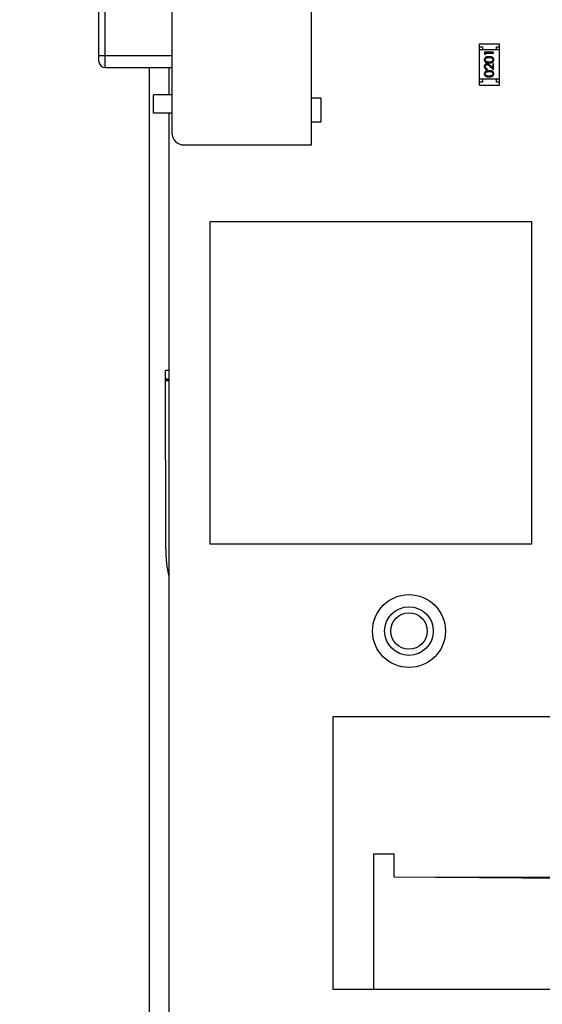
# Model space of a CAD drawing. Header units: millimetres. Extents: x -21 to 173, y -170 to -77.
# Tile 45 of 95: x 103 to 112, y -133 to -117. Entities that reach past the tile are written whole.
import ezdxf

# ---------------------------------------------------------------- set-up
doc = ezdxf.new("R2010")
doc.units = ezdxf.units.MM
doc.header["$LTSCALE"] = 1.21
doc.header["$MEASUREMENT"] = 0
doc.header["$PDMODE"] = 3
doc.header["$PDSIZE"] = 0.3125
doc.layers.get('0').update_dxf_attribs({"linetype": 'CONTINUOUS'})
doc.layers.get('DEFPOINTS').update_dxf_attribs({"linetype": 'CONTINUOUS'})
doc.layers.add('Dim', color=3, linetype='CONTINUOUS', lineweight=25)
doc.styles.get("Standard").update_dxf_attribs({"font": 'txt', "width": 0.8})
doc.dimstyles.get("Standard").update_dxf_attribs({"dimtxt": 0.15625, "dimasz": 0.1875, "dimexe": 0.125, "dimexo": 0.0625, "dimgap": 0.09, "dimtad": 0, "dimtih": 1, "dimtoh": 1, "dimzin": 4, "dimdsep": 46, "dimtxsty": 'STANDARD', "dimblk": '_FILLED', "dimblk1": '_FILLED', "dimblk2": '_FILLED', "dimcen": 0.09, "dimazin": 1, "dimtp": 0.01, "dimtm": 0.01, "dimtfac": 1, "dimtofl": 0, "dimtmove": 0, "dimatfit": 3, "dimldrblk": '_FILLED', "dimfxl": 1, "dimtolj": 1, "dimtzin": 4, "dimarcsym": 0})

# ---------------------------------------------------------------- blocks, each defined once
blk = doc.blocks.new('_FILLED')
at = {"color": 0, "linetype": 'ByBlock'}
blk.add_solid([(0, 0), (-1, 0.1667), (-1, -0.1667)], dxfattribs=at)
blk = doc.blocks.new('*D65')
at = {"layer": 'DEFPOINTS', "color": 0}
for p in [(105.53, -92.632), (171.147, -92.632), (151.345, -159.332)]:
    blk.add_point(p, dxfattribs=at)
at = {"layer": 'Dim', "color": 0, "lineweight": -2}
for p, q in [((105.592, -92.632), (171.272, -92.632)), ((171.147, -95.132), (171.147, -122.059)), ((171.147, -156.832), (171.147, -129.906)), ((151.408, -159.332), (171.272, -159.332))]:
    blk.add_line(p, q, dxfattribs=at)
at = {"layer": 'Dim', "color": 0, "lineweight": -2, "xscale": 2.5, "yscale": 2.5, "zscale": 2.5}
for p, rotation in [((171.147, -92.632), 90), ((171.147, -159.332), 270)]:
    blk.add_blockref('_FILLED', p, dxfattribs=dict(at, rotation=rotation))
at = {"layer": 'Dim', "color": 0, "insert": (171.147, -125.982), "char_height": 2.5, "attachment_point": 5, "rotation": 90, "line_spacing_factor": 2.5}
blk.add_mtext('\\A1;66.70', dxfattribs=at)
blk = doc.blocks.new('*D71')
at = {"layer": 'DEFPOINTS', "color": 0}
for p in [(104.705, -107.182), (92.816, -117.032), (104.705, -117.032)]:
    blk.add_point(p, dxfattribs=at)
at = {"layer": 'Dim', "color": 0, "lineweight": -2}
for p, q in [((92.816, -104.682), (92.816, -102.182)), ((104.642, -107.182), (92.691, -107.182)), ((104.642, -117.032), (92.691, -117.032)), ((92.816, -119.532), (92.816, -122.032))]:
    blk.add_line(p, q, dxfattribs=at)
at = {"layer": 'Dim', "color": 0, "lineweight": -2, "xscale": 2.5, "yscale": 2.5, "zscale": 2.5}
for p, rotation in [((92.816, -107.182), 270), ((92.816, -117.032), 90)]:
    blk.add_blockref('_FILLED', p, dxfattribs=dict(at, rotation=rotation))
at = {"layer": 'Dim', "color": 0, "insert": (92.816, -112.85), "char_height": 2.5, "attachment_point": 5, "rotation": 90, "line_spacing_factor": 2.5}
blk.add_mtext('\\A1;9.85', dxfattribs=at)
blk = doc.blocks.new('*D76')
at = {"layer": 'DEFPOINTS', "color": 0}
for p in [(108.03, -96.132), (88.048, -148.206), (106.828, -148.206)]:
    blk.add_point(p, dxfattribs=at)
at = {"layer": 'Dim', "color": 0, "lineweight": -2}
for p, q in [((107.967, -96.132), (87.923, -96.132)), ((88.048, -98.632), (88.048, -118.246)), ((88.048, -145.706), (88.048, -126.092)), ((106.765, -148.206), (87.923, -148.206))]:
    blk.add_line(p, q, dxfattribs=at)
at = {"layer": 'Dim', "color": 0, "lineweight": -2, "xscale": 2.5, "yscale": 2.5, "zscale": 2.5}
for p, rotation in [((88.048, -96.132), 90), ((88.048, -148.206), 270)]:
    blk.add_blockref('_FILLED', p, dxfattribs=dict(at, rotation=rotation))
at = {"layer": 'Dim', "color": 0, "insert": (88.048, -122.169), "char_height": 2.5, "attachment_point": 5, "rotation": 90}
blk.add_mtext('\\A1;52.07', dxfattribs=at)

msp = doc.modelspace()

# ---------------------------------------------------------------- linework, layer by layer
at = {"color": 7, "linetype": 'Continuous'}
for p, q in [((108.205, -119.307), (108.205, -114.757)), ((105.905, -114.957), (105.905, -119.107)), ((104.805, -118.032), (104.805, -116.032)), ((104.705, -117.932), (104.705, -116.132)), ((110.965, -118.322), (110.965, -117.642)), ((110.965, -117.642), (111.295, -117.642)), ((110.965, -117.692), (111.015, -117.692)), ((111.015, -117.692), (111.015, -117.742)), ((111.245, -117.742), (111.245, -117.692)), ((111.245, -117.692), (111.295, -117.692)), ((111.295, -118.322), (111.295, -117.642)), ((104.705, -117.832), (105.905, -117.832)), ((111.295, -117.742), (110.965, -117.742)), ((111.049, -117.781), (111.049, -117.808)), ((111.199, -117.781), (111.049, -117.781)), ((111.049, -117.808), (111.065, -117.817)), ((111.065, -117.817), (111.065, -117.794)), ((111.065, -117.794), (111.199, -117.794)), ((111.124, -117.867), (111.162, -117.873)), ((111.199, -117.794), (111.199, -117.781)), ((104.805, -118.032), (105.905, -118.032)), ((105.53, -118.032), (105.53, -146.431)), ((105.856, -118.032), (105.856, -118.482)), ((111.137, -118.013), (111.199, -118.071)), ((111.184, -118.039), (111.144, -118.001)), ((111.184, -117.969), (111.184, -118.039)), ((111.199, -117.969), (111.184, -117.969)), ((111.199, -118.071), (111.199, -117.969)), ((111.095, -118.065), (111.095, -118.052)), ((111.124, -118.098), (111.162, -118.104)), ((111.295, -118.222), (110.965, -118.222)), ((111.015, -118.272), (110.965, -118.272)), ((110.965, -118.322), (111.295, -118.322)), ((111.015, -118.222), (111.015, -118.272)), ((111.245, -118.272), (111.245, -118.222)), ((111.295, -118.272), (111.245, -118.272)), ((105.605, -118.782), (105.605, -118.482)), ((105.905, -118.482), (105.605, -118.482)), ((108.205, -118.532), (108.355, -118.532)), ((108.355, -118.532), (108.355, -118.932)), ((105.905, -118.782), (105.605, -118.782)), ((105.856, -118.782), (105.856, -146.431)), ((108.355, -118.932), (108.205, -118.932)), ((106.105, -119.307), (108.205, -119.307)), ((106.53, -120.575), (106.53, -125.875)), ((111.83, -120.575), (106.53, -120.575)), ((111.83, -125.875), (111.83, -120.575)), ((105.804, -125.968), (105.799, -123.019)), ((105.856, -123.019), (105.799, -123.019)), ((105.829, -123.169), (105.799, -123.139)), ((105.856, -123.189), (105.799, -123.189)), ((105.829, -123.189), (105.829, -123.169)), ((105.856, -123.169), (105.829, -123.169)), ((106.53, -125.875), (111.83, -125.875)), ((108.558, -133.213), (108.558, -128.717)), ((108.558, -128.717), (118.119, -128.717)), ((109.224, -130.984), (109.224, -133.213)), ((109.564, -130.984), (109.224, -130.984)), ((109.564, -131.364), (109.564, -130.984)), ((112.982, -131.391), (109.564, -131.364)), ((117.076, -131.37), (110.244, -131.37)), ((118.119, -133.213), (108.558, -133.213))]:
    msp.add_line(p, q, dxfattribs=at)
for radius in [0.6, 0.4, 0.3]:
    msp.add_circle((109.806, -127.312), radius, dxfattribs=at)
for centre, radius, start, end in [((104.805, -117.932), 0.1, 180, 270), ((106.105, -119.107), 0.2, 180, 270), ((107.804, -125.965), 2, 180.0933, 192.9445)]:
    msp.add_arc(centre, radius, start, end, dxfattribs=at)
for points, knots in [([(111.124, -117.854), (111.122, -117.854), (111.118, -117.854), (111.111, -117.854), (111.105, -117.855), (111.099, -117.855), (111.094, -117.856), (111.088, -117.857), (111.084, -117.859), (111.079, -117.86), (111.075, -117.862), (111.071, -117.864), (111.068, -117.866), (111.064, -117.869), (111.061, -117.871), (111.059, -117.874), (111.056, -117.876), (111.054, -117.879), (111.052, -117.882), (111.05, -117.885), (111.049, -117.888), (111.048, -117.892), (111.047, -117.895), (111.046, -117.898), (111.046, -117.902), (111.046, -117.904), (111.045, -117.905)], [0, 0, 0, 0, 0.065278, 0.127205, 0.186168, 0.241675, 0.294115, 0.343609, 0.390387, 0.434463, 0.476646, 0.517002, 0.555936, 0.593716, 0.630057, 0.665601, 0.700745, 0.734917, 0.768681, 0.802087, 0.834849, 0.867433, 0.900138, 0.932806, 0.966212, 1, 1, 1, 1]), ([(111.061, -117.905), (111.061, -117.903), (111.061, -117.9), (111.062, -117.895), (111.065, -117.891), (111.067, -117.887), (111.069, -117.884), (111.071, -117.882), (111.073, -117.88), (111.076, -117.878), (111.079, -117.876), (111.082, -117.875), (111.085, -117.873), (111.088, -117.872), (111.092, -117.871), (111.096, -117.87), (111.1, -117.869), (111.104, -117.868), (111.109, -117.868), (111.114, -117.867), (111.119, -117.867), (111.123, -117.867), (111.124, -117.867)], [0, 0, 0, 0, 0.059689, 0.119507, 0.181075, 0.246162, 0.279894, 0.314468, 0.350403, 0.387474, 0.426147, 0.466624, 0.508745, 0.553328, 0.600058, 0.649177, 0.700552, 0.754894, 0.811825, 0.871514, 0.934319, 1, 1, 1, 1]), ([(111.203, -117.905), (111.203, -117.904), (111.203, -117.902), (111.203, -117.898), (111.202, -117.895), (111.201, -117.892), (111.2, -117.888), (111.198, -117.885), (111.197, -117.882), (111.195, -117.879), (111.192, -117.876), (111.19, -117.873), (111.187, -117.871), (111.184, -117.868), (111.181, -117.866), (111.177, -117.864), (111.173, -117.862), (111.169, -117.86), (111.165, -117.859), (111.16, -117.857), (111.155, -117.856), (111.15, -117.855), (111.144, -117.855), (111.138, -117.854), (111.131, -117.854), (111.127, -117.854), (111.124, -117.854)], [0, 0, 0, 0, 0.033824, 0.067298, 0.10028, 0.133019, 0.165736, 0.198792, 0.232372, 0.266409, 0.301016, 0.336196, 0.371972, 0.408574, 0.446394, 0.485225, 0.525372, 0.567224, 0.611081, 0.65775, 0.70702, 0.759235, 0.814484, 0.873227, 0.934937, 1, 1, 1, 1]), ([(111.045, -117.905), (111.046, -117.907), (111.046, -117.909), (111.046, -117.912), (111.047, -117.916), (111.048, -117.919), (111.049, -117.922), (111.05, -117.925), (111.052, -117.928), (111.054, -117.931), (111.056, -117.934), (111.059, -117.937), (111.061, -117.939), (111.064, -117.942), (111.067, -117.944), (111.071, -117.946), (111.075, -117.948), (111.079, -117.949), (111.083, -117.951), (111.088, -117.952), (111.093, -117.953), (111.098, -117.954), (111.104, -117.955), (111.111, -117.955), (111.117, -117.956), (111.122, -117.956), (111.124, -117.956)], [0, 0, 0, 0, 0.033742, 0.066533, 0.099153, 0.13154, 0.164087, 0.196563, 0.229707, 0.263315, 0.297504, 0.331686, 0.366482, 0.4021, 0.438958, 0.476748, 0.515985, 0.556589, 0.599519, 0.645765, 0.695487, 0.748721, 0.805687, 0.866754, 0.931405, 1, 1, 1, 1]), ([(111.09, -117.971), (111.089, -117.971), (111.086, -117.971), (111.081, -117.972), (111.077, -117.973), (111.073, -117.974), (111.069, -117.976), (111.066, -117.978), (111.062, -117.981), (111.059, -117.984), (111.056, -117.987), (111.053, -117.99), (111.051, -117.994), (111.049, -117.998), (111.047, -118.002), (111.046, -118.007), (111.046, -118.011), (111.046, -118.015), (111.045, -118.016)], [0, 0, 0, 0, 0.06271, 0.123347, 0.183401, 0.242828, 0.302097, 0.36242, 0.423725, 0.487032, 0.550491, 0.612709, 0.674265, 0.73617, 0.799211, 0.863483, 0.930525, 1, 1, 1, 1]), ([(111.045, -118.016), (111.046, -118.018), (111.046, -118.021), (111.046, -118.026), (111.047, -118.031), (111.049, -118.035), (111.051, -118.039), (111.053, -118.043), (111.056, -118.047), (111.06, -118.051), (111.063, -118.054), (111.067, -118.057), (111.071, -118.059), (111.076, -118.061), (111.08, -118.063), (111.085, -118.064), (111.09, -118.065), (111.094, -118.065), (111.095, -118.065)], [0, 0, 0, 0, 0.06445, 0.126725, 0.187421, 0.247417, 0.306749, 0.366595, 0.427749, 0.490235, 0.553031, 0.614805, 0.676505, 0.738096, 0.801021, 0.864897, 0.931209, 1, 1, 1, 1]), ([(111.124, -117.942), (111.122, -117.942), (111.118, -117.942), (111.113, -117.942), (111.107, -117.942), (111.103, -117.941), (111.098, -117.94), (111.094, -117.94), (111.09, -117.939), (111.087, -117.938), (111.084, -117.936), (111.081, -117.935), (111.078, -117.934), (111.076, -117.932), (111.073, -117.93), (111.071, -117.928), (111.069, -117.926), (111.067, -117.923), (111.065, -117.92), (111.062, -117.915), (111.061, -117.91), (111.061, -117.907), (111.061, -117.905)], [0, 0, 0, 0, 0.073302, 0.142286, 0.206253, 0.266017, 0.321612, 0.372532, 0.419497, 0.462398, 0.502825, 0.541489, 0.579034, 0.615143, 0.650298, 0.684912, 0.718701, 0.752189, 0.817245, 0.879117, 0.939613, 1, 1, 1, 1]), ([(111.061, -118.017), (111.061, -118.016), (111.061, -118.014), (111.061, -118.01), (111.062, -118.007), (111.063, -118.004), (111.064, -118.002), (111.066, -117.999), (111.068, -117.996), (111.07, -117.994), (111.072, -117.992), (111.075, -117.99), (111.077, -117.988), (111.08, -117.987), (111.082, -117.986), (111.085, -117.985), (111.088, -117.985), (111.09, -117.985), (111.091, -117.984)], [0, 0, 0, 0, 0.068027, 0.133505, 0.19695, 0.26027, 0.322741, 0.384982, 0.448465, 0.513424, 0.578224, 0.640011, 0.700094, 0.760067, 0.819012, 0.877878, 0.938035, 1, 1, 1, 1]), ([(111.095, -118.052), (111.094, -118.052), (111.092, -118.051), (111.088, -118.051), (111.084, -118.05), (111.081, -118.048), (111.078, -118.047), (111.075, -118.045), (111.072, -118.043), (111.07, -118.041), (111.068, -118.039), (111.066, -118.036), (111.064, -118.033), (111.063, -118.03), (111.062, -118.027), (111.061, -118.024), (111.061, -118.02), (111.061, -118.018), (111.061, -118.017)], [0, 0, 0, 0, 0.073648, 0.143686, 0.210962, 0.275557, 0.338064, 0.399311, 0.4594, 0.51934, 0.579024, 0.637809, 0.695959, 0.754122, 0.813113, 0.873453, 0.935561, 1, 1, 1, 1]), ([(111.144, -118.001), (111.142, -118), (111.139, -117.997), (111.135, -117.993), (111.131, -117.99), (111.127, -117.986), (111.123, -117.984), (111.12, -117.981), (111.117, -117.979), (111.113, -117.977), (111.108, -117.974), (111.102, -117.972), (111.096, -117.971), (111.092, -117.971), (111.09, -117.971)], [0, 0, 0, 0, 0.09953, 0.192079, 0.277712, 0.357454, 0.429648, 0.495771, 0.555538, 0.608657, 0.707578, 0.804328, 0.901298, 1, 1, 1, 1]), ([(111.091, -117.984), (111.093, -117.985), (111.096, -117.985), (111.101, -117.986), (111.106, -117.987), (111.109, -117.989), (111.113, -117.991), (111.115, -117.993), (111.118, -117.996), (111.121, -117.998), (111.125, -118.001), (111.129, -118.005), (111.133, -118.009), (111.136, -118.011), (111.137, -118.013)], [0, 0, 0, 0, 0.088014, 0.174976, 0.2638, 0.355443, 0.406413, 0.465519, 0.533076, 0.609353, 0.693899, 0.787171, 0.889197, 1, 1, 1, 1]), ([(111.188, -117.905), (111.188, -117.907), (111.188, -117.91), (111.186, -117.915), (111.184, -117.92), (111.182, -117.923), (111.179, -117.926), (111.178, -117.928), (111.175, -117.93), (111.173, -117.932), (111.171, -117.934), (111.168, -117.935), (111.165, -117.936), (111.162, -117.938), (111.158, -117.939), (111.155, -117.94), (111.151, -117.94), (111.146, -117.941), (111.141, -117.942), (111.136, -117.942), (111.13, -117.942), (111.126, -117.942), (111.124, -117.942)], [0, 0, 0, 0, 0.060034, 0.120278, 0.182348, 0.247919, 0.281641, 0.315701, 0.350322, 0.385703, 0.421819, 0.459196, 0.497866, 0.538301, 0.58121, 0.628183, 0.679403, 0.734699, 0.794074, 0.858416, 0.927049, 1, 1, 1, 1]), ([(111.124, -117.956), (111.127, -117.956), (111.131, -117.956), (111.138, -117.955), (111.145, -117.955), (111.15, -117.954), (111.156, -117.953), (111.161, -117.952), (111.166, -117.951), (111.17, -117.949), (111.174, -117.948), (111.178, -117.946), (111.181, -117.944), (111.185, -117.942), (111.188, -117.939), (111.19, -117.937), (111.193, -117.934), (111.195, -117.931), (111.197, -117.928), (111.199, -117.925), (111.2, -117.922), (111.201, -117.919), (111.202, -117.916), (111.203, -117.912), (111.203, -117.909), (111.203, -117.907), (111.203, -117.905)], [0, 0, 0, 0, 0.068113, 0.132564, 0.193427, 0.250218, 0.303569, 0.353576, 0.400235, 0.443586, 0.484619, 0.524292, 0.56238, 0.599049, 0.63494, 0.669782, 0.704009, 0.737842, 0.771098, 0.803896, 0.836415, 0.868639, 0.900715, 0.933378, 0.966213, 1, 1, 1, 1]), ([(111.162, -117.873), (111.163, -117.873), (111.165, -117.874), (111.168, -117.875), (111.171, -117.877), (111.173, -117.878), (111.176, -117.88), (111.178, -117.882), (111.18, -117.884), (111.182, -117.887), (111.184, -117.89), (111.186, -117.895), (111.188, -117.9), (111.188, -117.903), (111.188, -117.905)], [0, 0, 0, 0, 0.075949, 0.148549, 0.218996, 0.286119, 0.351826, 0.416074, 0.478265, 0.540325, 0.660405, 0.774606, 0.887187, 1, 1, 1, 1]), ([(111.124, -118.084), (111.122, -118.085), (111.118, -118.085), (111.111, -118.085), (111.105, -118.085), (111.099, -118.086), (111.094, -118.087), (111.088, -118.088), (111.084, -118.09), (111.079, -118.091), (111.075, -118.093), (111.071, -118.095), (111.068, -118.097), (111.064, -118.099), (111.061, -118.102), (111.059, -118.104), (111.056, -118.107), (111.054, -118.11), (111.052, -118.113), (111.05, -118.116), (111.049, -118.119), (111.048, -118.122), (111.047, -118.126), (111.046, -118.129), (111.046, -118.133), (111.046, -118.135), (111.045, -118.136)], [0, 0, 0, 0, 0.065278, 0.127205, 0.186168, 0.241675, 0.294115, 0.343609, 0.390387, 0.434463, 0.476646, 0.517002, 0.555936, 0.593716, 0.630057, 0.665601, 0.700745, 0.734917, 0.768681, 0.802087, 0.834849, 0.867433, 0.900138, 0.932806, 0.966212, 1, 1, 1, 1]), ([(111.045, -118.136), (111.046, -118.137), (111.046, -118.14), (111.046, -118.143), (111.047, -118.147), (111.048, -118.15), (111.049, -118.153), (111.05, -118.156), (111.052, -118.159), (111.054, -118.162), (111.056, -118.165), (111.059, -118.168), (111.061, -118.17), (111.064, -118.172), (111.067, -118.175), (111.071, -118.177), (111.075, -118.178), (111.079, -118.18), (111.083, -118.182), (111.088, -118.183), (111.093, -118.184), (111.098, -118.185), (111.104, -118.186), (111.111, -118.186), (111.117, -118.186), (111.122, -118.186), (111.124, -118.186)], [0, 0, 0, 0, 0.033742, 0.066533, 0.099153, 0.13154, 0.164087, 0.196563, 0.229707, 0.263315, 0.297504, 0.331686, 0.366482, 0.4021, 0.438958, 0.476748, 0.515985, 0.556589, 0.599519, 0.645765, 0.695487, 0.748721, 0.805687, 0.866754, 0.931405, 1, 1, 1, 1]), ([(111.061, -118.136), (111.061, -118.134), (111.061, -118.131), (111.062, -118.126), (111.065, -118.121), (111.067, -118.118), (111.069, -118.115), (111.071, -118.113), (111.073, -118.111), (111.076, -118.109), (111.079, -118.107), (111.082, -118.106), (111.085, -118.104), (111.088, -118.103), (111.092, -118.102), (111.096, -118.101), (111.1, -118.1), (111.104, -118.099), (111.109, -118.099), (111.114, -118.098), (111.119, -118.098), (111.123, -118.098), (111.124, -118.098)], [0, 0, 0, 0, 0.059689, 0.119507, 0.181075, 0.246162, 0.279894, 0.314468, 0.350403, 0.387474, 0.426147, 0.466624, 0.508745, 0.553328, 0.600058, 0.649177, 0.700552, 0.754894, 0.811825, 0.871514, 0.934319, 1, 1, 1, 1]), ([(111.124, -118.173), (111.122, -118.173), (111.118, -118.173), (111.113, -118.173), (111.107, -118.172), (111.103, -118.172), (111.098, -118.171), (111.094, -118.17), (111.09, -118.169), (111.087, -118.168), (111.084, -118.167), (111.081, -118.166), (111.078, -118.164), (111.076, -118.163), (111.073, -118.161), (111.071, -118.159), (111.069, -118.157), (111.067, -118.154), (111.065, -118.15), (111.062, -118.146), (111.061, -118.141), (111.061, -118.137), (111.061, -118.136)], [0, 0, 0, 0, 0.073302, 0.142286, 0.206253, 0.266017, 0.321612, 0.372532, 0.419497, 0.462398, 0.502825, 0.541489, 0.579034, 0.615143, 0.650298, 0.684912, 0.718701, 0.752189, 0.817245, 0.879117, 0.939613, 1, 1, 1, 1]), ([(111.203, -118.136), (111.203, -118.135), (111.203, -118.133), (111.203, -118.129), (111.202, -118.126), (111.201, -118.122), (111.2, -118.119), (111.198, -118.116), (111.197, -118.113), (111.195, -118.11), (111.192, -118.107), (111.19, -118.104), (111.187, -118.102), (111.184, -118.099), (111.181, -118.097), (111.177, -118.095), (111.173, -118.093), (111.169, -118.091), (111.165, -118.09), (111.16, -118.088), (111.155, -118.087), (111.15, -118.086), (111.144, -118.085), (111.138, -118.085), (111.131, -118.085), (111.127, -118.085), (111.124, -118.084)], [0, 0, 0, 0, 0.033824, 0.067298, 0.10028, 0.133019, 0.165736, 0.198792, 0.232372, 0.266409, 0.301016, 0.336196, 0.371972, 0.408574, 0.446394, 0.485225, 0.525372, 0.567224, 0.611081, 0.65775, 0.70702, 0.759235, 0.814484, 0.873227, 0.934937, 1, 1, 1, 1]), ([(111.188, -118.136), (111.188, -118.137), (111.188, -118.141), (111.186, -118.146), (111.184, -118.15), (111.182, -118.154), (111.179, -118.157), (111.178, -118.159), (111.175, -118.161), (111.173, -118.163), (111.171, -118.164), (111.168, -118.166), (111.165, -118.167), (111.162, -118.168), (111.158, -118.169), (111.155, -118.17), (111.151, -118.171), (111.146, -118.172), (111.141, -118.172), (111.136, -118.173), (111.13, -118.173), (111.126, -118.173), (111.124, -118.173)], [0, 0, 0, 0, 0.060034, 0.120278, 0.182348, 0.247919, 0.281641, 0.315701, 0.350322, 0.385703, 0.421819, 0.459196, 0.497866, 0.538301, 0.58121, 0.628183, 0.679403, 0.734699, 0.794074, 0.858416, 0.927049, 1, 1, 1, 1]), ([(111.124, -118.186), (111.127, -118.186), (111.131, -118.186), (111.138, -118.186), (111.145, -118.186), (111.15, -118.185), (111.156, -118.184), (111.161, -118.183), (111.166, -118.182), (111.17, -118.18), (111.174, -118.178), (111.178, -118.176), (111.181, -118.174), (111.185, -118.172), (111.188, -118.17), (111.19, -118.168), (111.193, -118.165), (111.195, -118.162), (111.197, -118.159), (111.199, -118.156), (111.2, -118.153), (111.201, -118.15), (111.202, -118.147), (111.203, -118.143), (111.203, -118.14), (111.203, -118.137), (111.203, -118.136)], [0, 0, 0, 0, 0.068113, 0.132564, 0.193427, 0.250218, 0.303569, 0.353576, 0.400235, 0.443586, 0.484619, 0.524292, 0.56238, 0.599049, 0.63494, 0.669782, 0.704009, 0.737842, 0.771098, 0.803896, 0.836415, 0.868639, 0.900715, 0.933378, 0.966213, 1, 1, 1, 1]), ([(111.162, -118.104), (111.163, -118.104), (111.165, -118.105), (111.168, -118.106), (111.171, -118.108), (111.173, -118.109), (111.176, -118.111), (111.178, -118.113), (111.18, -118.115), (111.182, -118.118), (111.184, -118.121), (111.186, -118.126), (111.188, -118.131), (111.188, -118.134), (111.188, -118.136)], [0, 0, 0, 0, 0.075949, 0.148549, 0.218996, 0.286119, 0.351826, 0.416074, 0.478265, 0.540325, 0.660405, 0.774606, 0.887187, 1, 1, 1, 1])]:
    msp.add_open_spline(points, degree=3, knots=knots, dxfattribs=at)

# ---------------------------------------------------------------- dimensions: what is measured, and where the dimension line sits
at = {"layer": 'Dim'}
for base, p1, p2, override, picture, middle in [((171.147, -92.632), (151.345, -159.332), (105.53, -92.632), {"dimtxt": 2.5, "dimasz": 2.5, "dimtih": 0, "dimtoh": 0, "dimzin": 0, "dimcen": 0.198, "dimadec": 0, "dimazin": 0, "dimtp": 0, "dimtm": 0, "dimtdec": 4, "dimtzin": 0}, '*D65', (171.147, -125.982)), ((88.048, -148.206), (108.03, -96.132), (106.828, -148.206), {"dimtxt": 2.5, "dimasz": 2.5, "dimtih": 0, "dimtoh": 0, "dimzin": 0, "dimblk": '_FILLED', "dimcen": 0.198, "dimadec": 0, "dimazin": 0, "dimtp": 0, "dimtm": 0, "dimtdec": 4, "dimtzin": 0}, '*D76', (88.048, -122.169))]:
    dim = msp.add_linear_dim(base=base, p1=p1, p2=p2, angle=90, dimstyle='STANDARD', override=override, dxfattribs=at)
    dim.commit()
    dim.dimension.update_dxf_attribs({"geometry": picture, "text_midpoint": middle})
dim = msp.add_linear_dim(base=(92.816, -117.032), p1=(104.705, -107.182), p2=(104.705, -117.032), angle=90, dimstyle='STANDARD', override={"dimtxt": 2.5, "dimasz": 2.5, "dimtih": 0, "dimtoh": 0, "dimzin": 0, "dimcen": 0.198, "dimadec": 0, "dimazin": 0, "dimtp": 0, "dimtm": 0, "dimtdec": 4, "dimtzin": 0}, dxfattribs=at)
dim.commit()
dim.dimension.update_dxf_attribs({"geometry": '*D71', "text_midpoint": (92.816, -112.85), "dimtype": 160})

doc.saveas('drawing.dxf')
